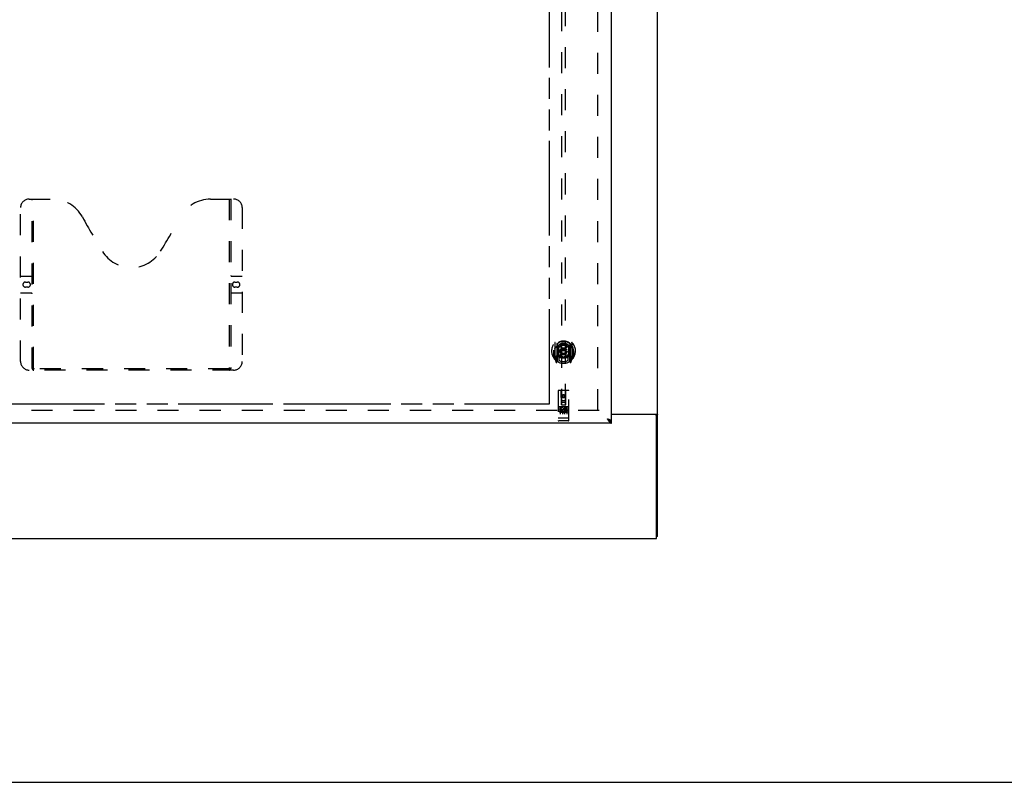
# Model space of a CAD drawing. Header units: inches. Extents: x 0 to 224, y 0 to 145.
# Tile 47 of 125: x 109 to 166, y 0 to 45. Entities that reach past the tile are written whole.
import ezdxf

# ---------------------------------------------------------------- set-up
doc = ezdxf.new("R2010")
doc.units = ezdxf.units.IN
doc.header["$LTSCALE"] = 12.302632
doc.header["$MEASUREMENT"] = 0
doc.linetypes.add('HIDDEN', pattern=[0.2, 0.1, -0.1])
doc.linetypes.add('PHANTOM', pattern=[0.8, 0.45, -0.05, 0.1, -0.05, 0.1, -0.05])
doc.layers.get('0').update_dxf_attribs({"linetype": 'CONTINUOUS'})
for name, color, linetype in [('02___PRT_ALL_AXES', 7, 'CONTINUOUS'), ('AVAILABLE_DOOR_SPACES', 7, 'CONTINUOUS'), ('DEFAULT_2', 8, 'HIDDEN')]:
    doc.layers.add(name, color=color, linetype=linetype)

msp = doc.modelspace()

# ---------------------------------------------------------------- linework, layer by layer
at = {"color": 3, "linetype": 'Continuous'}
for p, q in [((143.135, 21.108), (143.135, 83.4)), ((143.135, 21.004), (106.198, 21.004))]:
    msp.add_line(p, q, dxfattribs=at)
at = {"color": 7, "linetype": 'Continuous'}
for p, q in [((145.823, 14.379), (145.823, 51.817)), ((143.135, 21.535), (145.762, 21.535)), ((145.698, 21.504), (143.135, 21.504)), ((145.725, 21.498), (145.823, 21.498)), ((145.76, 14.254), (145.76, 21.442)), ((143.012, 21.15), (143.022, 21.144)), ((143.135, 21.004), (143.135, 21.108)), ((28.385, 14.254), (145.76, 14.254)), ((145.823, 14.379), (145.76, 14.379)), ((0, 0), (223.684, 0))]:
    msp.add_line(p, q, dxfattribs=at)
at = {"color": 3, "linetype": 'Continuous'}
for points in [[(145.667, 21.535), (145.667, 21.534), (145.667, 21.532), (145.667, 21.53), (145.667, 21.529), (145.668, 21.527), (145.669, 21.525), (145.67, 21.524), (145.671, 21.522), (145.672, 21.521), (145.674, 21.519), (145.675, 21.518), (145.677, 21.517), (145.679, 21.516), (145.681, 21.514), (145.683, 21.513), (145.685, 21.512), (145.687, 21.51), (145.689, 21.509), (145.691, 21.508), (145.693, 21.506), (145.694, 21.505), (145.695, 21.504)], [(143.039, 21.191), (143.026, 21.197), (143.012, 21.203), (142.998, 21.209), (142.983, 21.215), (142.968, 21.221), (142.953, 21.227), (142.937, 21.233), (142.921, 21.239), (142.905, 21.245), (142.889, 21.251)], [(142.889, 21.251), (142.899, 21.235), (142.909, 21.219), (142.92, 21.203), (142.93, 21.187), (142.94, 21.171), (142.95, 21.156), (142.961, 21.142), (142.971, 21.127), (142.981, 21.114)], [(142.981, 21.114), (142.991, 21.101), (143.002, 21.088), (143.012, 21.076), (143.022, 21.065), (143.033, 21.055), (143.043, 21.046), (143.053, 21.037), (143.063, 21.03), (143.074, 21.023), (143.084, 21.017), (143.094, 21.013), (143.104, 21.009), (143.115, 21.006), (143.125, 21.005), (143.135, 21.004)], [(143.135, 21.108), (143.135, 21.114), (143.133, 21.12), (143.131, 21.126), (143.127, 21.132), (143.122, 21.138), (143.117, 21.144), (143.11, 21.15), (143.102, 21.156), (143.094, 21.162), (143.084, 21.168), (143.074, 21.174), (143.063, 21.179), (143.051, 21.185), (143.039, 21.191)]]:
    msp.add_lwpolyline(points, dxfattribs=at)
at = {"color": 7, "linetype": 'Continuous'}
for points in [[(145.762, 21.535), (145.764, 21.534), (145.767, 21.532), (145.769, 21.531), (145.773, 21.529), (145.776, 21.528), (145.78, 21.526), (145.784, 21.525), (145.791, 21.522)], [(145.791, 21.522), (145.795, 21.52), (145.799, 21.519), (145.802, 21.517), (145.805, 21.516), (145.808, 21.514), (145.811, 21.513), (145.814, 21.511), (145.816, 21.51), (145.818, 21.508), (145.819, 21.506), (145.821, 21.505), (145.822, 21.503), (145.822, 21.501), (145.823, 21.5), (145.823, 21.498)], [(142.889, 21.251), (142.899, 21.241), (142.909, 21.232), (142.92, 21.223), (142.93, 21.214), (142.94, 21.205), (142.95, 21.196), (142.961, 21.188), (142.971, 21.179), (142.981, 21.172), (142.991, 21.164), (143.002, 21.157), (143.012, 21.15)], [(143.019, 21.145), (143.016, 21.151), (143.01, 21.158), (143.004, 21.165), (142.997, 21.172), (142.99, 21.179), (142.981, 21.187), (142.973, 21.194), (142.963, 21.201), (142.953, 21.208), (142.943, 21.215), (142.933, 21.222), (142.922, 21.229), (142.911, 21.236), (142.9, 21.244), (142.889, 21.251)], [(143.022, 21.144), (143.033, 21.138), (143.043, 21.132), (143.053, 21.127), (143.063, 21.123), (143.074, 21.119), (143.084, 21.116), (143.094, 21.113), (143.104, 21.111), (143.115, 21.109), (143.125, 21.109), (143.135, 21.108)]]:
    msp.add_lwpolyline(points, dxfattribs=at)
msp.add_arc((145.698, 21.442), 0.0625, 0, 90, dxfattribs=at)
at = {"layer": '02___PRT_ALL_AXES', "color": 8, "linetype": 'HIDDEN'}
for p, q in [((140.605, 21.965), (140.04, 21.965)), ((140.178, 21.843), (140.086, 21.843)), ((140.086, 21.843), (140.086, 21.8)), ((140.178, 21.8), (140.086, 21.8)), ((140.182, 21.757), (140.136, 21.757)), ((140.178, 21.716), (140.15, 21.716)), ((140.242, 21.672), (140.15, 21.672)), ((140.242, 21.63), (140.15, 21.63)), ((140.242, 21.672), (140.242, 21.63)), ((140.374, 21.678), (140.391, 21.638)), ((140.398, 21.807), (140.385, 21.789)), ((140.395, 21.832), (140.398, 21.83)), ((140.555, 21.843), (140.398, 21.843)), ((140.398, 21.843), (140.398, 21.83)), ((140.398, 21.807), (140.398, 21.63)), ((140.555, 21.63), (140.398, 21.63)), ((140.555, 21.8), (140.441, 21.8)), ((140.441, 21.8), (140.441, 21.757)), ((140.533, 21.757), (140.441, 21.757)), ((140.533, 21.714), (140.441, 21.714)), ((140.441, 21.714), (140.441, 21.672)), ((140.555, 21.672), (140.441, 21.672)), ((140.533, 21.757), (140.533, 21.714)), ((140.555, 21.843), (140.555, 21.8)), ((140.555, 21.672), (140.555, 21.63)), ((140.605, 21.137), (140.04, 21.137))]:
    msp.add_line(p, q, dxfattribs=at)
msp.add_circle((140.323, 22.582), 0.085, dxfattribs=at)
for centre, radius, start, end in [((140.15, 21.694), 0.0644, 102.29948, 270.07752), ((140.15, 21.694), 0.0219, 89.90115, 270), ((140.178, 21.779), 0.0635, 270, 90), ((140.178, 21.778), 0.0219, 280.307, 90), ((140.349, 21.736), 0.107, 64.26362, 293.40274), ((140.349, 21.736), 0.0639, 54.88948, 293.40261)]:
    msp.add_arc(centre, radius, start, end, dxfattribs=at)
at = {"layer": 'AVAILABLE_DOOR_SPACES', "color": 4, "linetype": 'PHANTOM'}
for p, q in [((139.51, 22.129), (139.51, 45.553)), ((107.948, 22.129), (124.652, 22.129)), ((124.652, 22.133), (124.682, 22.133)), ((124.652, 22.129), (124.652, 22.133)), ((124.682, 22.133), (124.682, 22.129)), ((124.682, 22.129), (139.51, 22.129))]:
    msp.add_line(p, q, dxfattribs=at)
at = {"layer": 'DEFAULT_2', "color": 8, "linetype": 'HIDDEN'}
for p, q in [((142.323, 21.754), (142.323, 82.754)), ((140.198, 50.084), (140.198, 22.082)), ((140.448, 22.082), (140.448, 50.084)), ((109.072, 34.108), (110.427, 34.108)), ((109.247, 24.198), (109.247, 34.108)), ((109.327, 24.228), (109.327, 34.108)), ((119.677, 34.108), (121.032, 34.108)), ((120.777, 34.108), (120.777, 24.228)), ((120.857, 34.108), (120.857, 24.198)), ((108.572, 24.608), (108.572, 33.608)), ((121.532, 33.608), (121.532, 24.608)), ((108.572, 29.608), (109.207, 29.608)), ((120.897, 29.608), (121.532, 29.608)), ((108.858, 29.258), (108.995, 29.258)), ((108.995, 28.958), (108.858, 28.958)), ((121.108, 29.258), (121.245, 29.258)), ((121.245, 28.958), (121.108, 28.958)), ((109.207, 28.608), (108.572, 28.608)), ((121.532, 28.608), (120.897, 28.608)), ((139.823, 25.709), (139.823, 24.742)), ((139.94, 25.656), (139.94, 24.639)), ((139.948, 25.631), (139.948, 24.628)), ((140.04, 24.908), (140.04, 25.539)), ((140.048, 25.591), (140.048, 25.488)), ((140.16, 25.565), (140.19, 25.226)), ((140.485, 25.565), (140.455, 25.226)), ((140.598, 25.488), (140.598, 25.591)), ((140.605, 25.539), (140.605, 24.908)), ((140.698, 25.631), (140.698, 24.628)), ((140.705, 25.656), (140.705, 24.639)), ((140.823, 24.742), (140.823, 25.709)), ((139.74, 25.226), (139.755, 25.226)), ((139.74, 25.226), (139.74, 24.838)), ((139.748, 24.815), (139.748, 25.272)), ((139.94, 24.897), (139.88, 24.897)), ((139.88, 24.897), (139.88, 24.747)), ((139.918, 24.8), (139.889, 24.754)), ((139.95, 24.86), (139.95, 24.652)), ((140.04, 24.898), (139.968, 24.898)), ((140.036, 24.88), (139.97, 24.88)), ((140.048, 24.927), (140.048, 24.674)), ((140.16, 24.882), (140.19, 25.226)), ((140.455, 25.226), (140.19, 25.226)), ((140.486, 24.882), (140.455, 25.226)), ((140.598, 24.674), (140.598, 24.927)), ((140.678, 24.898), (140.605, 24.898)), ((140.675, 24.88), (140.609, 24.88)), ((140.695, 24.652), (140.695, 24.86)), ((140.765, 24.897), (140.705, 24.897)), ((140.757, 24.754), (140.728, 24.8)), ((140.765, 24.747), (140.765, 24.897)), ((140.905, 25.226), (140.89, 25.226)), ((140.898, 24.815), (140.898, 25.272)), ((140.905, 25.226), (140.905, 24.838)), ((120.773, 24.188), (109.331, 24.188)), ((139.827, 24.731), (139.897, 24.556)), ((139.88, 24.747), (139.948, 24.747)), ((139.919, 24.636), (139.923, 24.633)), ((139.926, 24.559), (139.94, 24.639)), ((140.018, 24.578), (139.948, 24.687)), ((140.698, 24.687), (140.628, 24.578)), ((140.698, 24.747), (140.765, 24.747)), ((140.705, 24.639), (140.719, 24.559)), ((140.726, 24.636), (140.727, 24.636)), ((140.727, 24.636), (140.727, 24.636)), ((140.727, 24.636), (140.727, 24.636)), ((140.748, 24.556), (140.818, 24.731)), ((121.032, 24.108), (109.072, 24.108)), ((140.01, 22.892), (140.01, 21.167)), ((140.605, 22.922), (140.04, 22.922)), ((140.196, 22.082), (140.193, 22.892)), ((140.323, 22.657), (140.258, 22.619)), ((140.258, 22.619), (140.268, 22.614)), ((140.258, 22.619), (140.258, 22.544)), ((140.258, 22.544), (140.268, 22.55)), ((140.258, 22.544), (140.323, 22.507)), ((140.323, 22.645), (140.268, 22.614)), ((140.268, 22.614), (140.268, 22.55)), ((140.268, 22.55), (140.323, 22.518)), ((140.388, 22.619), (140.323, 22.657)), ((140.323, 22.657), (140.323, 22.645)), ((140.378, 22.614), (140.323, 22.645)), ((140.323, 22.518), (140.378, 22.55)), ((140.323, 22.507), (140.388, 22.544)), ((140.323, 22.507), (140.323, 22.518)), ((140.388, 22.619), (140.378, 22.614)), ((140.378, 22.55), (140.378, 22.614)), ((140.388, 22.544), (140.378, 22.55)), ((140.388, 22.544), (140.388, 22.619)), ((140.449, 22.082), (140.453, 22.892)), ((140.635, 21.167), (140.635, 22.892)), ((140.04, 21.965), (140.605, 21.965)), ((140.112, 21.949), (140.284, 21.949)), ((140.195, 22.332), (140.45, 22.332)), ((140.196, 22.082), (140.198, 22.082)), ((140.198, 22.082), (140.448, 22.082)), ((140.408, 22.207), (140.238, 22.207)), ((140.362, 21.949), (140.534, 21.949)), ((140.448, 22.082), (140.449, 22.082)), ((142.417, 21.754), (107.448, 21.754)), ((140.135, 21.834), (140.135, 21.528)), ((140.26, 21.834), (140.26, 21.528)), ((140.385, 21.834), (140.385, 21.528)), ((140.51, 21.834), (140.51, 21.528)), ((140.029, 21.295), (140.028, 21.295)), ((140.03, 21.295), (140.029, 21.295)), ((140.031, 21.295), (140.03, 21.295)), ((140.03, 21.295), (140.03, 21.295)), ((140.032, 21.295), (140.031, 21.295)), ((140.033, 21.295), (140.032, 21.295)), ((140.034, 21.295), (140.033, 21.295)), ((140.035, 21.295), (140.034, 21.295)), ((140.034, 21.295), (140.034, 21.295)), ((140.036, 21.295), (140.035, 21.295)), ((140.037, 21.295), (140.036, 21.295)), ((140.038, 21.295), (140.037, 21.295)), ((140.039, 21.295), (140.038, 21.295)), ((140.04, 21.295), (140.039, 21.295)), ((140.039, 21.295), (140.039, 21.295)), ((140.606, 21.295), (140.04, 21.295)), ((140.29, 21.137), (140.105, 21.137)), ((140.54, 21.137), (140.355, 21.137)), ((140.606, 21.295), (140.607, 21.295)), ((140.607, 21.295), (140.608, 21.295)), ((140.607, 21.295), (140.607, 21.295)), ((140.608, 21.295), (140.609, 21.295)), ((140.609, 21.295), (140.61, 21.295)), ((140.61, 21.295), (140.611, 21.295)), ((140.611, 21.295), (140.612, 21.295)), ((140.612, 21.295), (140.613, 21.295)), ((140.612, 21.295), (140.612, 21.295)), ((140.613, 21.295), (140.614, 21.295)), ((140.614, 21.295), (140.615, 21.295)), ((140.615, 21.295), (140.616, 21.295)), ((140.616, 21.295), (140.617, 21.295)), ((140.616, 21.295), (140.616, 21.295)), ((140.617, 21.295), (140.618, 21.295)), ((140.618, 21.295), (140.619, 21.296)), ((140.619, 21.296), (140.619, 21.296))]:
    msp.add_line(p, q, dxfattribs=at)
for points in [[(139.868, 25.441), (139.867, 25.439), (139.865, 25.438), (139.864, 25.437), (139.862, 25.435), (139.861, 25.434), (139.859, 25.432), (139.857, 25.43), (139.856, 25.429), (139.854, 25.427), (139.852, 25.425), (139.85, 25.423), (139.848, 25.421), (139.846, 25.419), (139.844, 25.417), (139.843, 25.415), (139.84, 25.412), (139.838, 25.41), (139.836, 25.407), (139.834, 25.405), (139.832, 25.402), (139.83, 25.399), (139.828, 25.396), (139.825, 25.393), (139.823, 25.39), (139.821, 25.386), (139.818, 25.383), (139.816, 25.379), (139.813, 25.376), (139.81, 25.372), (139.808, 25.368), (139.805, 25.363), (139.802, 25.359), (139.799, 25.354), (139.796, 25.349), (139.793, 25.344), (139.79, 25.339)], [(140.135, 25.583), (140.14, 25.584), (140.146, 25.585), (140.151, 25.587), (140.156, 25.588), (140.162, 25.589), (140.167, 25.591), (140.173, 25.592), (140.178, 25.593), (140.184, 25.594), (140.189, 25.595), (140.195, 25.596), (140.2, 25.597), (140.206, 25.598), (140.211, 25.599), (140.217, 25.6), (140.222, 25.601), (140.228, 25.602), (140.233, 25.603), (140.239, 25.603), (140.245, 25.604), (140.25, 25.604), (140.256, 25.605), (140.261, 25.606), (140.267, 25.606), (140.272, 25.606), (140.278, 25.607), (140.284, 25.607), (140.289, 25.607), (140.295, 25.608), (140.3, 25.608), (140.306, 25.608), (140.312, 25.608), (140.317, 25.608), (140.323, 25.608), (140.328, 25.608), (140.334, 25.608), (140.34, 25.608), (140.345, 25.608), (140.351, 25.608), (140.356, 25.607), (140.362, 25.607), (140.368, 25.607), (140.373, 25.606), (140.379, 25.606), (140.384, 25.606), (140.39, 25.605), (140.395, 25.604), (140.401, 25.604), (140.407, 25.603), (140.412, 25.603), (140.418, 25.602), (140.423, 25.601), (140.429, 25.6), (140.434, 25.599), (140.44, 25.598), (140.445, 25.597), (140.451, 25.596), (140.456, 25.595), (140.462, 25.594), (140.467, 25.593), (140.473, 25.592), (140.478, 25.591), (140.484, 25.589), (140.489, 25.588), (140.494, 25.587), (140.5, 25.585), (140.505, 25.584), (140.511, 25.583)], [(140.855, 25.339), (140.852, 25.344), (140.849, 25.349), (140.846, 25.354), (140.843, 25.359), (140.84, 25.363), (140.838, 25.368), (140.835, 25.372), (140.832, 25.376), (140.83, 25.379), (140.827, 25.383), (140.825, 25.386), (140.823, 25.39), (140.82, 25.393), (140.818, 25.396), (140.816, 25.399), (140.813, 25.402), (140.811, 25.405), (140.809, 25.407), (140.807, 25.41), (140.805, 25.412), (140.803, 25.415), (140.801, 25.417), (140.799, 25.419), (140.797, 25.421), (140.795, 25.423), (140.794, 25.425), (140.792, 25.427), (140.79, 25.429), (140.788, 25.43), (140.787, 25.432), (140.785, 25.434), (140.783, 25.435), (140.782, 25.437), (140.78, 25.438), (140.779, 25.439), (140.777, 25.441)], [(109.237, 24.228), (109.253, 24.217), (109.269, 24.208), (109.285, 24.2), (109.3, 24.194), (109.316, 24.19), (109.331, 24.188)], [(120.773, 24.188), (120.788, 24.19), (120.803, 24.194), (120.819, 24.2), (120.835, 24.208), (120.851, 24.217), (120.867, 24.228)], [(140.105, 21.948), (140.105, 21.948), (140.105, 21.948), (140.106, 21.948), (140.106, 21.948), (140.106, 21.948), (140.106, 21.948), (140.106, 21.948), (140.106, 21.948), (140.106, 21.948), (140.106, 21.948), (140.106, 21.948), (140.106, 21.948), (140.107, 21.948), (140.107, 21.948), (140.107, 21.948), (140.107, 21.948), (140.107, 21.948), (140.107, 21.948), (140.107, 21.948), (140.107, 21.948), (140.108, 21.948), (140.108, 21.948), (140.108, 21.948), (140.108, 21.948), (140.108, 21.948), (140.108, 21.948), (140.108, 21.948), (140.109, 21.949), (140.109, 21.949), (140.109, 21.949), (140.109, 21.949), (140.109, 21.949), (140.109, 21.949), (140.11, 21.949), (140.11, 21.949), (140.11, 21.949), (140.11, 21.949), (140.11, 21.949), (140.11, 21.949), (140.111, 21.949), (140.111, 21.949), (140.111, 21.949), (140.111, 21.949), (140.111, 21.949), (140.112, 21.949)], [(140.284, 21.949), (140.284, 21.949), (140.284, 21.949), (140.284, 21.949), (140.285, 21.949), (140.285, 21.949), (140.285, 21.949), (140.285, 21.949), (140.285, 21.949), (140.285, 21.949), (140.286, 21.949), (140.286, 21.949), (140.286, 21.949), (140.286, 21.949), (140.286, 21.949), (140.287, 21.949), (140.287, 21.949), (140.287, 21.949), (140.287, 21.949), (140.287, 21.948), (140.287, 21.948), (140.287, 21.948), (140.288, 21.948), (140.288, 21.948), (140.288, 21.948), (140.288, 21.948), (140.288, 21.948), (140.288, 21.948), (140.288, 21.948), (140.289, 21.948), (140.289, 21.948), (140.289, 21.948), (140.289, 21.948), (140.289, 21.948), (140.289, 21.948), (140.289, 21.948), (140.289, 21.948), (140.289, 21.948), (140.29, 21.948), (140.29, 21.948), (140.29, 21.948), (140.29, 21.948), (140.29, 21.948), (140.29, 21.948), (140.29, 21.948), (140.29, 21.948), (140.29, 21.948)], [(140.355, 21.948), (140.355, 21.948), (140.355, 21.948), (140.356, 21.948), (140.356, 21.948), (140.356, 21.948), (140.356, 21.948), (140.356, 21.948), (140.356, 21.948), (140.356, 21.948), (140.356, 21.948), (140.356, 21.948), (140.356, 21.948), (140.357, 21.948), (140.357, 21.948), (140.357, 21.948), (140.357, 21.948), (140.357, 21.948), (140.357, 21.948), (140.357, 21.948), (140.357, 21.948), (140.358, 21.948), (140.358, 21.948), (140.358, 21.948), (140.358, 21.948), (140.358, 21.948), (140.358, 21.948), (140.358, 21.948), (140.359, 21.949), (140.359, 21.949), (140.359, 21.949), (140.359, 21.949), (140.359, 21.949), (140.359, 21.949), (140.36, 21.949), (140.36, 21.949), (140.36, 21.949), (140.36, 21.949), (140.36, 21.949), (140.36, 21.949), (140.361, 21.949), (140.361, 21.949), (140.361, 21.949), (140.361, 21.949), (140.361, 21.949), (140.362, 21.949)], [(140.534, 21.949), (140.534, 21.949), (140.534, 21.949), (140.534, 21.949), (140.535, 21.949), (140.535, 21.949), (140.535, 21.949), (140.535, 21.949), (140.535, 21.949), (140.535, 21.949), (140.536, 21.949), (140.536, 21.949), (140.536, 21.949), (140.536, 21.949), (140.536, 21.949), (140.537, 21.949), (140.537, 21.949), (140.537, 21.949), (140.537, 21.949), (140.537, 21.948), (140.537, 21.948), (140.537, 21.948), (140.538, 21.948), (140.538, 21.948), (140.538, 21.948), (140.538, 21.948), (140.538, 21.948), (140.538, 21.948), (140.538, 21.948), (140.539, 21.948), (140.539, 21.948), (140.539, 21.948), (140.539, 21.948), (140.539, 21.948), (140.539, 21.948), (140.539, 21.948), (140.539, 21.948), (140.539, 21.948), (140.54, 21.948), (140.54, 21.948), (140.54, 21.948), (140.54, 21.948), (140.54, 21.948), (140.54, 21.948), (140.54, 21.948), (140.54, 21.948), (140.54, 21.948)], [(140.027, 21.296), (140.026, 21.296), (140.026, 21.296), (140.025, 21.296), (140.025, 21.296), (140.025, 21.296), (140.024, 21.296), (140.024, 21.296), (140.024, 21.296), (140.023, 21.296), (140.023, 21.296), (140.023, 21.296), (140.022, 21.296), (140.022, 21.296), (140.022, 21.296), (140.021, 21.296), (140.021, 21.296), (140.021, 21.297), (140.02, 21.297), (140.02, 21.297), (140.02, 21.297), (140.019, 21.297), (140.019, 21.297), (140.019, 21.297), (140.018, 21.297), (140.018, 21.297), (140.018, 21.297), (140.018, 21.297), (140.017, 21.297), (140.017, 21.297), (140.017, 21.298), (140.017, 21.298), (140.016, 21.298), (140.016, 21.298), (140.016, 21.298), (140.016, 21.298), (140.015, 21.298), (140.015, 21.298), (140.015, 21.298), (140.015, 21.298), (140.014, 21.298), (140.014, 21.298), (140.014, 21.299), (140.014, 21.299), (140.014, 21.299), (140.013, 21.299), (140.013, 21.299), (140.013, 21.299), (140.013, 21.299), (140.013, 21.299), (140.013, 21.299), (140.012, 21.299), (140.012, 21.3), (140.012, 21.3), (140.012, 21.3), (140.012, 21.3), (140.012, 21.3), (140.012, 21.3), (140.011, 21.3), (140.011, 21.3), (140.011, 21.3), (140.011, 21.3), (140.011, 21.301), (140.011, 21.301), (140.011, 21.301), (140.011, 21.301), (140.011, 21.301), (140.011, 21.301), (140.011, 21.301), (140.011, 21.301), (140.01, 21.301), (140.01, 21.301), (140.01, 21.302), (140.01, 21.302), (140.01, 21.302), (140.01, 21.302), (140.01, 21.302), (140.01, 21.302), (140.01, 21.302)], [(140.028, 21.295), (140.027, 21.295), (140.027, 21.296)], [(140.619, 21.296), (140.62, 21.296), (140.62, 21.296), (140.621, 21.296), (140.621, 21.296), (140.621, 21.296), (140.622, 21.296), (140.622, 21.296), (140.622, 21.296), (140.623, 21.296), (140.623, 21.296), (140.623, 21.296), (140.624, 21.296), (140.624, 21.296), (140.624, 21.296), (140.625, 21.296), (140.625, 21.297), (140.625, 21.297), (140.626, 21.297), (140.626, 21.297), (140.626, 21.297), (140.626, 21.297), (140.627, 21.297), (140.627, 21.297), (140.627, 21.297), (140.628, 21.297), (140.628, 21.297), (140.628, 21.297), (140.628, 21.297), (140.629, 21.298), (140.629, 21.298), (140.629, 21.298), (140.629, 21.298), (140.63, 21.298), (140.63, 21.298), (140.63, 21.298), (140.63, 21.298), (140.631, 21.298), (140.631, 21.298), (140.631, 21.298), (140.631, 21.298), (140.632, 21.299), (140.632, 21.299), (140.632, 21.299), (140.632, 21.299), (140.632, 21.299), (140.632, 21.299), (140.633, 21.299), (140.633, 21.299), (140.633, 21.299), (140.633, 21.299), (140.633, 21.3), (140.633, 21.3), (140.634, 21.3), (140.634, 21.3), (140.634, 21.3), (140.634, 21.3), (140.634, 21.3), (140.634, 21.3), (140.634, 21.3), (140.634, 21.3), (140.635, 21.301), (140.635, 21.301), (140.635, 21.301), (140.635, 21.301), (140.635, 21.301), (140.635, 21.301), (140.635, 21.301), (140.635, 21.301), (140.635, 21.301), (140.635, 21.301), (140.635, 21.302), (140.635, 21.302), (140.635, 21.302), (140.635, 21.302), (140.635, 21.302), (140.635, 21.302), (140.635, 21.302)]]:
    msp.add_lwpolyline(points, dxfattribs=at)
for centre, radius in [((140.323, 25.208), 0.35), ((140.323, 25.208), 0.335), ((140.323, 25.208), 0.205), ((140.323, 25.208), 0.133), ((140.323, 22.582), 0.0945)]:
    msp.add_circle(centre, radius, dxfattribs=at)
for centre, radius, start, end in [((109.072, 33.608), 0.5, 90, 180), ((110.427, 32.108), 2, 28.48127, 90), ((119.677, 32.108), 2, 90, 151.51873), ((121.032, 33.608), 0.5, 0, 90), ((146.735, 51.807), 39.307, 208.48127, 211.87046), ((83.369, 51.807), 39.307, 328.12954, 331.51873), ((115.052, 32.108), 2, 211.87046, 328.12954), ((109.207, 29.648), 0.04, 270, 360), ((120.897, 29.648), 0.04, 180, 270), ((108.858, 29.108), 0.15, 90, 270), ((108.995, 29.108), 0.15, 270, 90), ((121.108, 29.108), 0.15, 90, 270), ((121.245, 29.108), 0.15, 270, 90), ((109.207, 28.568), 0.04, 0, 90), ((120.897, 28.568), 0.04, 90, 180), ((140.323, 25.226), 0.7, 305.51263, 234.48737), ((140.323, 25.223), 0.583, 0.24643, 179.75357), ((140.323, 25.198), 0.58, 7.66218, 172.33782), ((139.838, 25.709), 0.015, 135.07479, 180), ((140.323, 24.908), 0.7, 49.52902, 130.47098), ((139.955, 25.656), 0.015, 130.35871, 180), ((139.968, 25.631), 0.02, 129.33785, 179.99835), ((140.055, 25.539), 0.015, 112.9863, 180), ((140.323, 25.198), 0.48, 55.04613, 124.95387), ((140.078, 25.488), 0.03, 180, 311.12608), ((140.323, 25.208), 0.343, 48.87392, 131.12608), ((140.14, 25.563), 0.02, 5.07961, 105.57516), ((140.505, 25.563), 0.02, 74.42484, 174.92039), ((140.568, 25.488), 0.03, 228.87392, 360), ((140.59, 25.539), 0.015, 0, 67.0137), ((140.678, 25.631), 0.02, 0, 50.65944), ((140.69, 25.656), 0.015, 0, 49.64129), ((140.808, 25.709), 0.015, 0, 44.92521), ((139.768, 25.272), 0.02, 172.33782, 180), ((139.768, 24.815), 0.02, 180, 215.29614), ((140.323, 25.208), 0.7, 215.29614, 324.70386), ((140.323, 25.538), 0.7, 233.23192, 306.76808), ((139.76, 24.902), 0.188, 327.32076, 360), ((139.968, 24.878), 0.02, 90, 180), ((139.97, 24.86), 0.02, 90, 180), ((140.036, 24.86), 0.02, 66.53604, 90), ((140.055, 24.908), 0.015, 180, 247.0137), ((140.323, 25.52), 0.7, 246.53604, 293.46396), ((140.078, 24.927), 0.03, 48.87392, 180), ((140.323, 25.208), 0.343, 228.87392, 311.12608), ((140.14, 24.883), 0.02, 254.3869, 354.92039), ((140.506, 24.883), 0.02, 185.07961, 285.6131), ((140.568, 24.927), 0.03, 0, 131.12608), ((140.59, 24.908), 0.015, 292.9863, 360), ((140.609, 24.86), 0.02, 90, 113.46396), ((140.675, 24.86), 0.02, 0, 90), ((140.678, 24.878), 0.02, 0, 90), ((140.886, 24.902), 0.188, 180, 212.67924), ((140.878, 24.815), 0.02, 324.70386, 360), ((140.878, 25.272), 0.02, 0, 7.66218), ((109.072, 24.608), 0.5, 180, 270), ((109.337, 24.198), 0.09, 180, 270), ((109.367, 24.228), 0.04, 180, 270), ((120.737, 24.228), 0.04, 270, 360), ((120.767, 24.198), 0.09, 270, 360), ((121.032, 24.608), 0.5, 270, 360), ((139.838, 24.742), 0.015, 180, 224.92521), ((139.893, 24.752), 0.005, 147.32076, 270), ((139.911, 24.561), 0.015, 201.80415, 350), ((139.928, 24.672), 0.02, 234.48737, 360), ((139.93, 24.652), 0.02, 234.74574, 360), ((139.968, 24.628), 0.02, 180, 238.52955), ((140.323, 25.208), 0.6, 242.72039, 297.27961), ((140.678, 24.628), 0.02, 301.4688, 359.99919), ((140.715, 24.652), 0.02, 180, 305.25426), ((140.718, 24.672), 0.02, 180, 305.51263), ((140.734, 24.561), 0.015, 190, 338.19585), ((140.753, 24.752), 0.005, 270, 32.67924), ((140.808, 24.742), 0.015, 315.07479, 360), ((140.04, 22.892), 0.03, 90, 180), ((140.163, 22.892), 0.03, 0, 90), ((140.483, 22.892), 0.03, 90, 180), ((140.605, 22.892), 0.03, 0, 90), ((140.04, 21.995), 0.03, 180, 270), ((140.238, 22.167), 0.04, 90, 180), ((140.238, 22.122), 0.04, 180, 270), ((140.408, 22.167), 0.04, 0, 90), ((140.408, 22.122), 0.04, 270, 360), ((140.605, 21.995), 0.03, 270, 360), ((140.04, 21.167), 0.03, 180, 270), ((140.605, 21.167), 0.03, 270, 360)]:
    msp.add_arc(centre, radius, start, end, dxfattribs=at)

doc.saveas('drawing.dxf')
